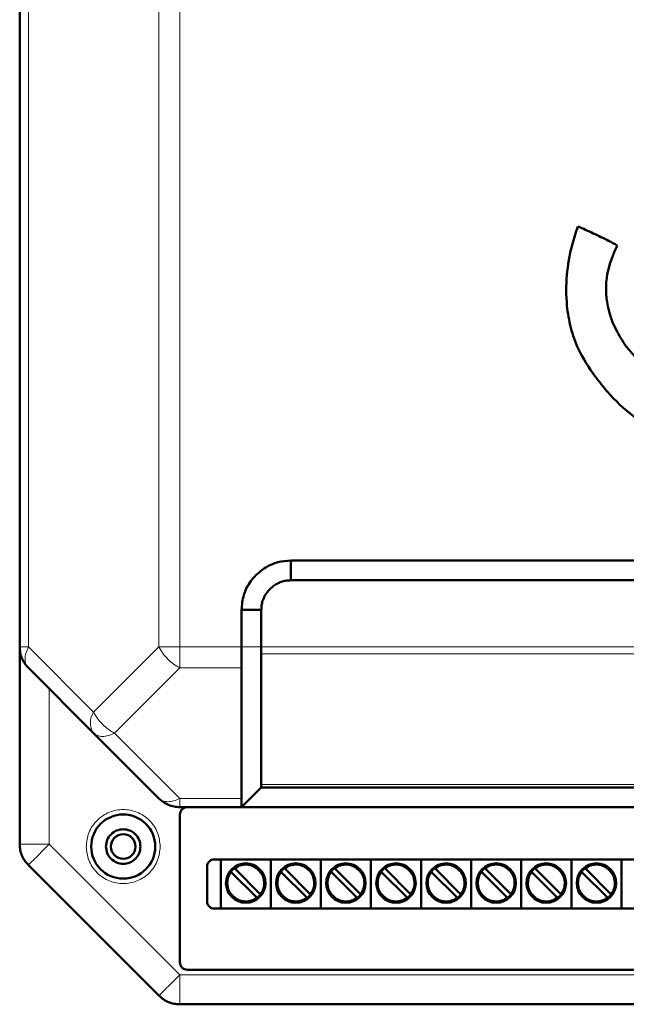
# Model space of a CAD drawing. Header units: millimetres. Extents: x 0 to 594, y 0 to 420.
# Tile 3 of 10: x 102 to 127, y 208 to 248. Entities that reach past the tile are written whole.
import ezdxf

# ---------------------------------------------------------------- set-up
doc = ezdxf.new("R2010")
doc.units = ezdxf.units.MM

msp = doc.modelspace()

# ---------------------------------------------------------------- linework, layer by layer
at = {"color": 7, "linetype": 'Continuous', "lineweight": 50}
for p, q in [((102.026, 304.932), (102.026, 222.926)), ((113.026, 226.429), (153.026, 226.429)), ((113.026, 226.429), (113.026, 225.629)), ((113.026, 225.629), (153.026, 225.629)), ((111.026, 222.926), (111.026, 224.429)), ((111.826, 224.429), (111.026, 224.429)), ((111.826, 222.926), (111.826, 224.429)), ((102.026, 214.926), (102.026, 222.926)), ((111.826, 217.346), (111.826, 222.643)), ((102.378, 222.077), (105.026, 219.429)), ((105.026, 219.429), (107.675, 216.78)), ((111.026, 216.429), (111.686, 217.088)), ((154.226, 217.229), (111.826, 217.229)), ((111.026, 216.429), (108.523, 216.429)), ((108.526, 210.129), (108.526, 216.129)), ((111.026, 216.429), (155.027, 216.429)), ((109.926, 214.309), (156.126, 214.309)), ((110.178, 214.309), (110.178, 212.309)), ((112.21, 214.309), (112.21, 212.309)), ((114.242, 214.309), (114.242, 212.309)), ((116.274, 214.309), (116.274, 212.309)), ((118.306, 214.309), (118.306, 212.309)), ((120.338, 214.309), (120.338, 212.309)), ((122.37, 214.309), (122.37, 212.309)), ((124.402, 214.309), (124.402, 212.309)), ((126.434, 214.309), (126.434, 212.309)), ((102.378, 214.077), (107.675, 208.78)), ((109.626, 212.609), (109.626, 214.009)), ((111.628, 212.774), (110.619, 213.782)), ((110.761, 213.924), (111.769, 212.915)), ((113.66, 212.774), (112.651, 213.782)), ((112.793, 213.924), (113.801, 212.915)), ((115.692, 212.774), (114.683, 213.782)), ((114.825, 213.924), (115.833, 212.915)), ((117.724, 212.774), (116.715, 213.782)), ((116.857, 213.924), (117.865, 212.915)), ((119.756, 212.774), (118.747, 213.782)), ((118.889, 213.924), (119.897, 212.915)), ((121.788, 212.774), (120.779, 213.782)), ((120.921, 213.924), (121.929, 212.915)), ((123.82, 212.774), (122.811, 213.782)), ((122.953, 213.924), (123.961, 212.915)), ((125.852, 212.774), (124.843, 213.782)), ((124.985, 213.924), (125.993, 212.915)), ((156.126, 212.309), (109.926, 212.309)), ((157.226, 209.829), (108.826, 209.829)), ((108.523, 208.429), (157.529, 208.429))]:
    msp.add_line(p, q, dxfattribs=at)
at = {"color": 9, "linetype": 'Continuous', "lineweight": 18}
for p, q in [((102.378, 304.932), (102.378, 222.926)), ((107.675, 304.932), (107.675, 222.926)), ((108.523, 304.932), (108.523, 222.926)), ((102.026, 222.926), (102.378, 222.926)), ((102.378, 222.926), (105.026, 220.277)), ((105.026, 220.277), (107.675, 222.926)), ((108.523, 222.926), (108.523, 222.077)), ((108.523, 222.926), (111.026, 222.926)), ((111.026, 222.926), (111.826, 222.926)), ((111.826, 222.926), (154.226, 222.926)), ((111.826, 222.643), (154.226, 222.643)), ((108.523, 222.077), (105.875, 219.429)), ((108.523, 222.077), (111.024, 222.077)), ((103.226, 221.229), (103.226, 214.926)), ((105.875, 219.429), (108.523, 216.78)), ((111.826, 217.346), (154.226, 217.346)), ((108.523, 216.78), (111.026, 216.78)), ((108.523, 216.78), (108.523, 216.429)), ((102.026, 214.926), (103.226, 214.926)), ((103.226, 214.926), (108.523, 209.629)), ((108.523, 209.629), (157.529, 209.629)), ((108.523, 209.629), (108.523, 208.429))]:
    msp.add_line(p, q, dxfattribs=at)
at = {"color": 7, "linetype": 'Continuous', "lineweight": 50}
for centre, radius in [((106.226, 214.829), 1.3), ((106.226, 214.829), 0.5), ((111.194, 213.349), 0.8), ((113.226, 213.349), 0.8), ((115.258, 213.349), 0.8), ((117.29, 213.349), 0.8), ((119.322, 213.349), 0.8), ((121.354, 213.349), 0.8), ((123.386, 213.349), 0.8), ((125.418, 213.349), 0.8)]:
    msp.add_circle(centre, radius, dxfattribs=at)
at = {"color": 9, "linetype": 'Continuous', "lineweight": 18}
msp.add_arc((105.635, 219.853), 0.742, 145.1431, 214.8569, dxfattribs=at)
at = {"color": 7, "linetype": 'Continuous', "lineweight": 50}
for centre, start, end in [((111.194, 213.349), 322.5608, 127.4392), ((113.226, 213.349), 322.5608, 127.4392), ((115.258, 213.349), 322.5608, 127.4392), ((117.29, 213.349), 322.5608, 127.4392), ((119.322, 213.349), 322.5608, 127.4392), ((121.354, 213.349), 322.5608, 127.4392), ((123.386, 213.349), 322.5608, 127.4392), ((125.418, 213.349), 322.5608, 127.4392), ((111.194, 213.349), 142.5608, 307.4392), ((111.194, 213.349), 127.4392, 142.5608), ((113.226, 213.349), 142.5608, 307.4392), ((113.226, 213.349), 127.4392, 142.5608), ((115.258, 213.349), 142.5608, 307.4392), ((115.258, 213.349), 127.4392, 142.5608), ((117.29, 213.349), 142.5608, 307.4392), ((117.29, 213.349), 127.4392, 142.5608), ((119.322, 213.349), 142.5608, 307.4392), ((119.322, 213.349), 127.4392, 142.5608), ((121.354, 213.349), 142.5608, 307.4392), ((121.354, 213.349), 127.4392, 142.5608), ((123.386, 213.349), 142.5608, 307.4392), ((123.386, 213.349), 127.4392, 142.5608), ((125.418, 213.349), 142.5608, 307.4392), ((125.418, 213.349), 127.4392, 142.5608), ((111.194, 213.349), 307.4392, 322.5608), ((113.226, 213.349), 307.4392, 322.5608), ((115.258, 213.349), 307.4392, 322.5608), ((117.29, 213.349), 307.4392, 322.5608), ((119.322, 213.349), 307.4392, 322.5608), ((121.354, 213.349), 307.4392, 322.5608), ((123.386, 213.349), 307.4392, 322.5608), ((125.418, 213.349), 307.4392, 322.5608)]:
    msp.add_arc(centre, 0.76, start, end, dxfattribs=at)
for points, knots in [([(124.666, 239.989), (124.582, 239.735), (124.368, 239.09), (124.188, 238.009), (124.185, 236.876), (124.359, 235.868), (124.699, 234.871), (125.122, 234.259), (125.371, 233.899)], [0, 0, 0, 0, 0.125091, 0.317991, 0.510708, 0.653369, 0.795821, 1, 1, 1, 1]), ([(126.267, 239.214), (126.149, 239.277), (125.829, 239.448), (125.294, 239.705), (124.876, 239.894), (124.666, 239.989)], [0, 0, 0, 0, 0.225012, 0.612373, 1, 1, 1, 1]), ([(126.631, 235.114), (126.484, 235.338), (126.091, 235.936), (125.748, 237.051), (125.839, 238.261), (126.14, 238.932), (126.267, 239.214)], [0, 0, 0, 0, 0.184799, 0.4937, 0.786862, 1, 1, 1, 1]), ([(129.413, 232.7), (129.185, 232.839), (128.551, 233.228), (127.568, 233.992), (126.946, 234.737), (126.631, 235.114)], [0, 0, 0, 0, 0.216079, 0.602886, 1, 1, 1, 1]), ([(125.371, 233.899), (125.533, 233.687), (125.989, 233.093), (127.035, 232.127), (128.017, 231.536), (128.586, 231.193)], [0, 0, 0, 0, 0.189258, 0.530238, 1, 1, 1, 1]), ([(111.026, 224.429), (111.042, 224.636), (111.075, 225.046), (111.382, 225.615), (111.851, 226.088), (112.434, 226.39), (112.849, 226.417), (113.026, 226.429)], [0, 0, 0, 0, 0.197417, 0.390669, 0.604477, 0.83082, 1, 1, 1, 1]), ([(111.826, 224.429), (111.828, 224.491), (111.83, 224.584), (111.861, 224.737), (111.899, 224.855), (111.952, 224.967), (112.013, 225.075), (112.105, 225.201), (112.236, 225.334), (112.384, 225.447), (112.521, 225.521), (112.636, 225.567), (112.725, 225.594), (112.854, 225.624), (112.956, 225.627), (113.026, 225.629)], [0, 0, 0, 0, 0.098864, 0.148148, 0.246963, 0.29624, 0.345515, 0.444269, 0.543013, 0.641761, 0.740527, 0.789805, 0.839085, 0.888367, 1, 1, 1, 1]), ([(111.024, 222.077), (111.025, 222.136), (111.025, 222.196), (111.026, 222.28), (111.026, 222.346), (111.026, 222.485), (111.026, 222.615), (111.026, 222.692), (111.026, 222.692), (111.026, 222.692), (111.026, 222.694), (111.026, 222.698), (111.026, 222.717), (111.026, 222.794), (111.026, 222.867), (111.026, 222.926)], [0, 0, 0, 0, 0.25109, 0.258303, 0.320982, 0.500189, 0.750329, 0.750337, 0.750408, 0.750609, 0.751375, 0.754364, 0.766169, 0.813087, 1, 1, 1, 1]), ([(111.826, 222.643), (111.826, 222.65), (111.826, 222.668), (111.827, 222.71), (111.826, 222.794), (111.826, 222.873), (111.826, 222.926)], [0, 0, 0, 0, 0.0894, 0.250326, 0.501093, 1, 1, 1, 1]), ([(111.024, 222.077), (111.025, 221.194), (111.026, 219.651), (111.026, 217.942), (111.026, 217.074), (111.026, 216.855), (111.026, 216.8), (111.026, 216.785), (111.026, 216.781), (111.026, 216.78), (111.026, 216.78)], [0, 0, 0, 0, 0.500004, 0.873972, 0.967979, 0.991738, 0.997806, 0.999387, 0.999938, 1, 1, 1, 1]), ([(111.826, 217.346), (111.826, 217.328), (111.826, 217.3), (111.827, 217.274), (111.827, 217.241), (111.827, 217.234), (111.826, 217.229)], [0, 0, 0, 0, 0.251065, 0.409312, 0.501518, 1, 1, 1, 1]), ([(111.683, 217.085), (111.68, 217.083), (111.675, 217.078), (111.777, 217.18), (111.832, 217.235)], [0, 0, 0, 0, 0.4561413, 1, 1, 1, 1]), ([(111.026, 216.78), (111.026, 216.681), (111.025, 216.55), (111.028, 216.476), (111.027, 216.439), (111.027, 216.433), (111.026, 216.429)], [0, 0, 0, 0, 0.498428, 0.655876, 0.748189, 1, 1, 1, 1]), ([(110.619, 213.782), (110.616, 213.785), (110.61, 213.792), (110.601, 213.8), (110.594, 213.807), (110.591, 213.81), (110.591, 213.811), (110.591, 213.811)], [0, 0, 0, 0, 0.217235, 0.434507, 0.650723, 0.865022, 1, 1, 1, 1]), ([(110.732, 213.952), (110.732, 213.952), (110.733, 213.951), (110.738, 213.946), (110.745, 213.939), (110.753, 213.931), (110.758, 213.926), (110.761, 213.924)], [0, 0, 0, 0, 0.212285, 0.424542, 0.6376, 0.852435, 1, 1, 1, 1]), ([(112.651, 213.782), (112.648, 213.785), (112.642, 213.792), (112.633, 213.8), (112.626, 213.807), (112.623, 213.81), (112.623, 213.811), (112.623, 213.811)], [0, 0, 0, 0, 0.217235, 0.434507, 0.650723, 0.865022, 1, 1, 1, 1]), ([(112.764, 213.952), (112.764, 213.952), (112.765, 213.951), (112.77, 213.946), (112.777, 213.939), (112.785, 213.931), (112.79, 213.926), (112.793, 213.924)], [0, 0, 0, 0, 0.212285, 0.424542, 0.6376, 0.852435, 1, 1, 1, 1]), ([(114.683, 213.782), (114.68, 213.785), (114.674, 213.792), (114.665, 213.8), (114.658, 213.807), (114.655, 213.81), (114.655, 213.811), (114.655, 213.811)], [0, 0, 0, 0, 0.217235, 0.434507, 0.650723, 0.865022, 1, 1, 1, 1]), ([(114.796, 213.952), (114.796, 213.952), (114.797, 213.951), (114.802, 213.946), (114.809, 213.939), (114.817, 213.931), (114.822, 213.926), (114.825, 213.924)], [0, 0, 0, 0, 0.212285, 0.424542, 0.6376, 0.852435, 1, 1, 1, 1]), ([(116.715, 213.782), (116.712, 213.785), (116.706, 213.792), (116.697, 213.8), (116.69, 213.807), (116.687, 213.81), (116.687, 213.811), (116.687, 213.811)], [0, 0, 0, 0, 0.217235, 0.434507, 0.650723, 0.865022, 1, 1, 1, 1]), ([(116.828, 213.952), (116.828, 213.952), (116.829, 213.951), (116.834, 213.946), (116.841, 213.939), (116.849, 213.931), (116.854, 213.926), (116.857, 213.924)], [0, 0, 0, 0, 0.212285, 0.424542, 0.6376, 0.852435, 1, 1, 1, 1]), ([(118.747, 213.782), (118.744, 213.785), (118.738, 213.792), (118.729, 213.8), (118.722, 213.807), (118.719, 213.81), (118.719, 213.811), (118.719, 213.811)], [0, 0, 0, 0, 0.217235, 0.434507, 0.650723, 0.865022, 1, 1, 1, 1]), ([(118.86, 213.952), (118.86, 213.952), (118.861, 213.951), (118.866, 213.946), (118.873, 213.939), (118.881, 213.931), (118.886, 213.926), (118.889, 213.924)], [0, 0, 0, 0, 0.212285, 0.424542, 0.6376, 0.852435, 1, 1, 1, 1]), ([(120.779, 213.782), (120.776, 213.785), (120.77, 213.792), (120.761, 213.8), (120.754, 213.807), (120.751, 213.81), (120.751, 213.811), (120.751, 213.811)], [0, 0, 0, 0, 0.217235, 0.434507, 0.650723, 0.865022, 1, 1, 1, 1]), ([(120.892, 213.952), (120.892, 213.952), (120.893, 213.951), (120.898, 213.946), (120.905, 213.939), (120.913, 213.931), (120.918, 213.926), (120.921, 213.924)], [0, 0, 0, 0, 0.212285, 0.424542, 0.6376, 0.852435, 1, 1, 1, 1]), ([(122.811, 213.782), (122.808, 213.785), (122.802, 213.792), (122.793, 213.8), (122.786, 213.807), (122.783, 213.81), (122.783, 213.811), (122.783, 213.811)], [0, 0, 0, 0, 0.217235, 0.434507, 0.650723, 0.865022, 1, 1, 1, 1]), ([(122.924, 213.952), (122.924, 213.952), (122.925, 213.951), (122.93, 213.946), (122.937, 213.939), (122.945, 213.931), (122.95, 213.926), (122.953, 213.924)], [0, 0, 0, 0, 0.212285, 0.424542, 0.6376, 0.852435, 1, 1, 1, 1]), ([(124.843, 213.782), (124.84, 213.785), (124.834, 213.792), (124.825, 213.8), (124.818, 213.807), (124.815, 213.81), (124.815, 213.811), (124.815, 213.811)], [0, 0, 0, 0, 0.217235, 0.434507, 0.650723, 0.865022, 1, 1, 1, 1]), ([(124.956, 213.952), (124.956, 213.952), (124.957, 213.951), (124.962, 213.946), (124.969, 213.939), (124.977, 213.931), (124.982, 213.926), (124.985, 213.924)], [0, 0, 0, 0, 0.212285, 0.424542, 0.6376, 0.852435, 1, 1, 1, 1]), ([(111.769, 212.915), (111.772, 212.912), (111.779, 212.906), (111.787, 212.897), (111.794, 212.89), (111.797, 212.887), (111.797, 212.887), (111.798, 212.887)], [0, 0, 0, 0, 0.217235, 0.434507, 0.650723, 0.865022, 1, 1, 1, 1]), ([(113.801, 212.915), (113.804, 212.912), (113.811, 212.906), (113.819, 212.897), (113.826, 212.89), (113.829, 212.887), (113.829, 212.887), (113.83, 212.887)], [0, 0, 0, 0, 0.217235, 0.434507, 0.650723, 0.865022, 1, 1, 1, 1]), ([(115.833, 212.915), (115.836, 212.912), (115.843, 212.906), (115.851, 212.897), (115.858, 212.89), (115.861, 212.887), (115.861, 212.887), (115.862, 212.887)], [0, 0, 0, 0, 0.217235, 0.434507, 0.650723, 0.865022, 1, 1, 1, 1]), ([(117.865, 212.915), (117.868, 212.912), (117.875, 212.906), (117.883, 212.897), (117.89, 212.89), (117.893, 212.887), (117.893, 212.887), (117.894, 212.887)], [0, 0, 0, 0, 0.217235, 0.434507, 0.650723, 0.865022, 1, 1, 1, 1]), ([(119.897, 212.915), (119.9, 212.912), (119.907, 212.906), (119.915, 212.897), (119.922, 212.89), (119.925, 212.887), (119.925, 212.887), (119.926, 212.887)], [0, 0, 0, 0, 0.217235, 0.434507, 0.650723, 0.865022, 1, 1, 1, 1]), ([(121.929, 212.915), (121.932, 212.912), (121.939, 212.906), (121.947, 212.897), (121.954, 212.89), (121.957, 212.887), (121.957, 212.887), (121.958, 212.887)], [0, 0, 0, 0, 0.217235, 0.434507, 0.650723, 0.865022, 1, 1, 1, 1]), ([(123.961, 212.915), (123.964, 212.912), (123.971, 212.906), (123.979, 212.897), (123.986, 212.89), (123.989, 212.887), (123.989, 212.887), (123.99, 212.887)], [0, 0, 0, 0, 0.217235, 0.434507, 0.650723, 0.865022, 1, 1, 1, 1]), ([(125.993, 212.915), (125.996, 212.912), (126.003, 212.906), (126.011, 212.897), (126.018, 212.89), (126.021, 212.887), (126.021, 212.887), (126.022, 212.887)], [0, 0, 0, 0, 0.217235, 0.434507, 0.650723, 0.865022, 1, 1, 1, 1]), ([(111.656, 212.745), (111.656, 212.746), (111.655, 212.746), (111.65, 212.751), (111.643, 212.758), (111.635, 212.766), (111.63, 212.772), (111.628, 212.774)], [0, 0, 0, 0, 0.212285, 0.424542, 0.6376, 0.852435, 1, 1, 1, 1]), ([(113.688, 212.745), (113.688, 212.746), (113.687, 212.746), (113.682, 212.751), (113.675, 212.758), (113.667, 212.766), (113.662, 212.772), (113.66, 212.774)], [0, 0, 0, 0, 0.212285, 0.424542, 0.6376, 0.852435, 1, 1, 1, 1]), ([(115.72, 212.745), (115.72, 212.746), (115.719, 212.746), (115.714, 212.751), (115.707, 212.758), (115.699, 212.766), (115.694, 212.772), (115.692, 212.774)], [0, 0, 0, 0, 0.212285, 0.424542, 0.6376, 0.852435, 1, 1, 1, 1]), ([(117.752, 212.745), (117.752, 212.746), (117.751, 212.746), (117.746, 212.751), (117.739, 212.758), (117.731, 212.766), (117.726, 212.772), (117.724, 212.774)], [0, 0, 0, 0, 0.212285, 0.424542, 0.6376, 0.852435, 1, 1, 1, 1]), ([(119.784, 212.745), (119.784, 212.746), (119.783, 212.746), (119.778, 212.751), (119.771, 212.758), (119.763, 212.766), (119.758, 212.772), (119.756, 212.774)], [0, 0, 0, 0, 0.212285, 0.424542, 0.6376, 0.852435, 1, 1, 1, 1]), ([(121.816, 212.745), (121.816, 212.746), (121.815, 212.746), (121.81, 212.751), (121.803, 212.758), (121.795, 212.766), (121.79, 212.772), (121.788, 212.774)], [0, 0, 0, 0, 0.212285, 0.424542, 0.6376, 0.852435, 1, 1, 1, 1]), ([(123.848, 212.745), (123.848, 212.746), (123.847, 212.746), (123.842, 212.751), (123.835, 212.758), (123.827, 212.766), (123.822, 212.772), (123.82, 212.774)], [0, 0, 0, 0, 0.212285, 0.424542, 0.6376, 0.852435, 1, 1, 1, 1]), ([(125.88, 212.745), (125.88, 212.746), (125.879, 212.746), (125.874, 212.751), (125.867, 212.758), (125.859, 212.766), (125.854, 212.772), (125.852, 212.774)], [0, 0, 0, 0, 0.212285, 0.424542, 0.6376, 0.852435, 1, 1, 1, 1])]:
    msp.add_open_spline(points, degree=3, knots=knots, dxfattribs=at)
for points in [[(102.378, 222.077), (102.325, 222.136), (102.22, 222.253), (102.111, 222.464), (102.039, 222.69), (102.031, 222.847), (102.026, 222.926)], [(108.523, 216.429), (108.445, 216.433), (108.287, 216.442), (108.061, 216.514), (107.851, 216.623), (107.733, 216.728), (107.675, 216.78)], [(108.526, 216.129), (108.531, 216.168), (108.539, 216.246), (108.608, 216.344), (108.705, 216.414), (108.783, 216.424), (108.822, 216.429)], [(106.926, 214.829), (106.916, 214.92), (106.895, 215.104), (106.733, 215.337), (106.501, 215.492), (106.226, 215.547), (105.951, 215.492), (105.72, 215.337), (105.558, 215.104), (105.537, 214.92), (105.526, 214.829)], [(102.378, 214.077), (102.325, 214.136), (102.22, 214.253), (102.111, 214.464), (102.039, 214.69), (102.031, 214.847), (102.026, 214.926)], [(105.526, 214.829), (105.537, 214.737), (105.558, 214.554), (105.72, 214.321), (105.951, 214.165), (106.226, 214.11), (106.501, 214.165), (106.733, 214.321), (106.895, 214.554), (106.916, 214.737), (106.926, 214.829)], [(109.626, 214.009), (109.631, 214.048), (109.64, 214.127), (109.709, 214.226), (109.808, 214.295), (109.887, 214.304), (109.926, 214.309)], [(109.926, 212.309), (109.887, 212.313), (109.808, 212.322), (109.709, 212.392), (109.64, 212.491), (109.631, 212.569), (109.626, 212.609)], [(108.826, 209.829), (108.787, 209.833), (108.708, 209.842), (108.609, 209.912), (108.54, 210.011), (108.531, 210.089), (108.526, 210.129)], [(108.523, 208.429), (108.445, 208.433), (108.287, 208.442), (108.061, 208.514), (107.851, 208.623), (107.733, 208.728), (107.675, 208.78)]]:
    msp.add_open_spline(points, degree=3, dxfattribs=at)
at = {"color": 9, "linetype": 'Continuous', "lineweight": 18}
for points in [[(102.378, 222.926), (102.34, 222.84), (102.266, 222.669), (102.236, 222.431), (102.266, 222.222), (102.34, 222.126), (102.378, 222.077)], [(108.523, 222.077), (108.438, 222.126), (108.266, 222.222), (108.028, 222.431), (107.82, 222.669), (107.723, 222.84), (107.675, 222.926)], [(107.675, 222.926), (107.733, 222.926), (107.851, 222.926), (108.061, 222.926), (108.287, 222.926), (108.445, 222.926), (108.523, 222.926)], [(105.026, 220.277), (105.074, 220.192), (105.171, 220.021), (105.38, 219.782), (105.618, 219.574), (105.789, 219.477), (105.875, 219.429)], [(105.875, 219.429), (105.789, 219.391), (105.618, 219.317), (105.38, 219.288), (105.171, 219.317), (105.074, 219.391), (105.026, 219.429)], [(107.675, 216.78), (107.723, 216.743), (107.82, 216.669), (108.028, 216.639), (108.266, 216.669), (108.438, 216.743), (108.523, 216.78)], [(103.226, 214.926), (103.115, 214.815), (102.893, 214.592), (102.612, 214.312), (102.416, 214.115), (102.39, 214.09), (102.378, 214.077)], [(110.474, 213.349), (110.481, 213.427), (110.494, 213.583), (110.577, 213.716), (110.619, 213.782)], [(112.506, 213.349), (112.513, 213.427), (112.526, 213.583), (112.609, 213.716), (112.651, 213.782)], [(114.538, 213.349), (114.545, 213.427), (114.558, 213.583), (114.641, 213.716), (114.683, 213.782)], [(116.57, 213.349), (116.577, 213.427), (116.59, 213.583), (116.673, 213.716), (116.715, 213.782)], [(118.602, 213.349), (118.609, 213.427), (118.622, 213.583), (118.705, 213.716), (118.747, 213.782)], [(120.634, 213.349), (120.641, 213.427), (120.654, 213.583), (120.737, 213.716), (120.779, 213.782)], [(122.666, 213.349), (122.673, 213.427), (122.686, 213.583), (122.769, 213.716), (122.811, 213.782)], [(124.698, 213.349), (124.705, 213.427), (124.718, 213.583), (124.801, 213.716), (124.843, 213.782)], [(107.675, 208.78), (107.687, 208.793), (107.713, 208.818), (107.909, 209.015), (108.19, 209.295), (108.412, 209.518), (108.523, 209.629)]]:
    msp.add_open_spline(points, degree=3, dxfattribs=at)
for points, knots in [([(104.726, 214.829), (104.746, 215.017), (104.777, 215.308), (104.964, 215.657), (105.158, 215.897), (105.398, 216.092), (105.747, 216.273), (106.226, 216.365), (106.705, 216.273), (107.054, 216.092), (107.295, 215.897), (107.488, 215.657), (107.675, 215.308), (107.706, 215.017), (107.726, 214.829)], [0, 0, 0, 0, 0.119728, 0.18418, 0.25, 0.31582, 0.380272, 0.5, 0.619728, 0.68418, 0.75, 0.81582, 0.880272, 1, 1, 1, 1]), ([(107.726, 214.829), (107.706, 214.64), (107.675, 214.35), (107.488, 214), (107.295, 213.76), (107.054, 213.566), (106.705, 213.384), (106.226, 213.292), (105.747, 213.384), (105.398, 213.566), (105.158, 213.76), (104.964, 214), (104.777, 214.35), (104.746, 214.64), (104.726, 214.829)], [0, 0, 0, 0, 0.119728, 0.18418, 0.25, 0.31582, 0.380272, 0.5, 0.619728, 0.68418, 0.75, 0.81582, 0.880272, 1, 1, 1, 1]), ([(110.761, 213.924), (110.832, 213.967), (110.98, 214.056), (111.246, 214.083), (111.502, 214.017), (111.713, 213.868), (111.862, 213.656), (111.928, 213.401), (111.902, 213.134), (111.812, 212.987), (111.769, 212.915)], [0, 0, 0, 0, 0.120911, 0.25, 0.379089, 0.5, 0.620911, 0.75, 0.879089, 1, 1, 1, 1]), ([(112.793, 213.924), (112.864, 213.967), (113.012, 214.056), (113.278, 214.083), (113.534, 214.017), (113.745, 213.868), (113.894, 213.656), (113.96, 213.401), (113.934, 213.134), (113.844, 212.987), (113.801, 212.915)], [0, 0, 0, 0, 0.120911, 0.25, 0.379089, 0.5, 0.620911, 0.75, 0.879089, 1, 1, 1, 1]), ([(114.825, 213.924), (114.896, 213.967), (115.044, 214.056), (115.31, 214.083), (115.566, 214.017), (115.777, 213.868), (115.926, 213.656), (115.992, 213.401), (115.966, 213.134), (115.876, 212.987), (115.833, 212.915)], [0, 0, 0, 0, 0.120911, 0.25, 0.379089, 0.5, 0.620911, 0.75, 0.879089, 1, 1, 1, 1]), ([(116.857, 213.924), (116.928, 213.967), (117.076, 214.056), (117.342, 214.083), (117.598, 214.017), (117.809, 213.868), (117.958, 213.656), (118.024, 213.401), (117.998, 213.134), (117.908, 212.987), (117.865, 212.915)], [0, 0, 0, 0, 0.120911, 0.25, 0.379089, 0.5, 0.620911, 0.75, 0.879089, 1, 1, 1, 1]), ([(118.889, 213.924), (118.96, 213.967), (119.108, 214.056), (119.374, 214.083), (119.63, 214.017), (119.841, 213.868), (119.99, 213.656), (120.056, 213.401), (120.03, 213.134), (119.94, 212.987), (119.897, 212.915)], [0, 0, 0, 0, 0.120911, 0.25, 0.379089, 0.5, 0.620911, 0.75, 0.879089, 1, 1, 1, 1]), ([(120.921, 213.924), (120.992, 213.967), (121.14, 214.056), (121.406, 214.083), (121.662, 214.017), (121.873, 213.868), (122.022, 213.656), (122.088, 213.401), (122.062, 213.134), (121.972, 212.987), (121.929, 212.915)], [0, 0, 0, 0, 0.120911, 0.25, 0.379089, 0.5, 0.620911, 0.75, 0.879089, 1, 1, 1, 1]), ([(122.953, 213.924), (123.024, 213.967), (123.172, 214.056), (123.438, 214.083), (123.694, 214.017), (123.905, 213.868), (124.054, 213.656), (124.12, 213.401), (124.094, 213.134), (124.004, 212.987), (123.961, 212.915)], [0, 0, 0, 0, 0.120911, 0.25, 0.379089, 0.5, 0.620911, 0.75, 0.879089, 1, 1, 1, 1]), ([(124.985, 213.924), (125.056, 213.967), (125.204, 214.056), (125.47, 214.083), (125.726, 214.017), (125.937, 213.868), (126.086, 213.656), (126.152, 213.401), (126.126, 213.134), (126.036, 212.987), (125.993, 212.915)], [0, 0, 0, 0, 0.120911, 0.25, 0.379089, 0.5, 0.620911, 0.75, 0.879089, 1, 1, 1, 1]), ([(111.628, 212.774), (111.572, 212.739), (111.46, 212.667), (111.261, 212.623), (111.059, 212.632), (110.869, 212.696), (110.704, 212.809), (110.574, 212.965), (110.49, 213.15), (110.479, 213.283), (110.474, 213.349)], [0, 0, 0, 0, 0.122569, 0.25, 0.377431, 0.5, 0.622569, 0.75, 0.877431, 1, 1, 1, 1]), ([(113.66, 212.774), (113.604, 212.739), (113.492, 212.667), (113.293, 212.623), (113.091, 212.632), (112.901, 212.696), (112.736, 212.809), (112.606, 212.965), (112.522, 213.15), (112.511, 213.283), (112.506, 213.349)], [0, 0, 0, 0, 0.122569, 0.25, 0.377431, 0.5, 0.622569, 0.75, 0.877431, 1, 1, 1, 1]), ([(115.692, 212.774), (115.636, 212.739), (115.524, 212.667), (115.325, 212.623), (115.123, 212.632), (114.933, 212.696), (114.768, 212.809), (114.638, 212.965), (114.554, 213.15), (114.543, 213.283), (114.538, 213.349)], [0, 0, 0, 0, 0.122569, 0.25, 0.377431, 0.5, 0.622569, 0.75, 0.877431, 1, 1, 1, 1]), ([(117.724, 212.774), (117.668, 212.739), (117.556, 212.667), (117.357, 212.623), (117.155, 212.632), (116.965, 212.696), (116.8, 212.809), (116.67, 212.965), (116.586, 213.15), (116.575, 213.283), (116.57, 213.349)], [0, 0, 0, 0, 0.122569, 0.25, 0.377431, 0.5, 0.622569, 0.75, 0.877431, 1, 1, 1, 1]), ([(119.756, 212.774), (119.7, 212.739), (119.588, 212.667), (119.389, 212.623), (119.187, 212.632), (118.997, 212.696), (118.832, 212.809), (118.702, 212.965), (118.618, 213.15), (118.607, 213.283), (118.602, 213.349)], [0, 0, 0, 0, 0.122569, 0.25, 0.377431, 0.5, 0.622569, 0.75, 0.877431, 1, 1, 1, 1]), ([(121.788, 212.774), (121.732, 212.739), (121.62, 212.667), (121.421, 212.623), (121.219, 212.632), (121.029, 212.696), (120.864, 212.809), (120.734, 212.965), (120.65, 213.15), (120.639, 213.283), (120.634, 213.349)], [0, 0, 0, 0, 0.122569, 0.25, 0.377431, 0.5, 0.622569, 0.75, 0.877431, 1, 1, 1, 1]), ([(123.82, 212.774), (123.764, 212.739), (123.652, 212.667), (123.453, 212.623), (123.251, 212.632), (123.061, 212.696), (122.896, 212.809), (122.766, 212.965), (122.682, 213.15), (122.671, 213.283), (122.666, 213.349)], [0, 0, 0, 0, 0.122569, 0.25, 0.377431, 0.5, 0.622569, 0.75, 0.877431, 1, 1, 1, 1]), ([(125.852, 212.774), (125.796, 212.739), (125.684, 212.667), (125.485, 212.623), (125.283, 212.632), (125.093, 212.696), (124.928, 212.809), (124.798, 212.965), (124.714, 213.15), (124.703, 213.283), (124.698, 213.349)], [0, 0, 0, 0, 0.122569, 0.25, 0.377431, 0.5, 0.622569, 0.75, 0.877431, 1, 1, 1, 1])]:
    msp.add_open_spline(points, degree=3, knots=knots, dxfattribs=at)

doc.saveas('drawing.dxf')
